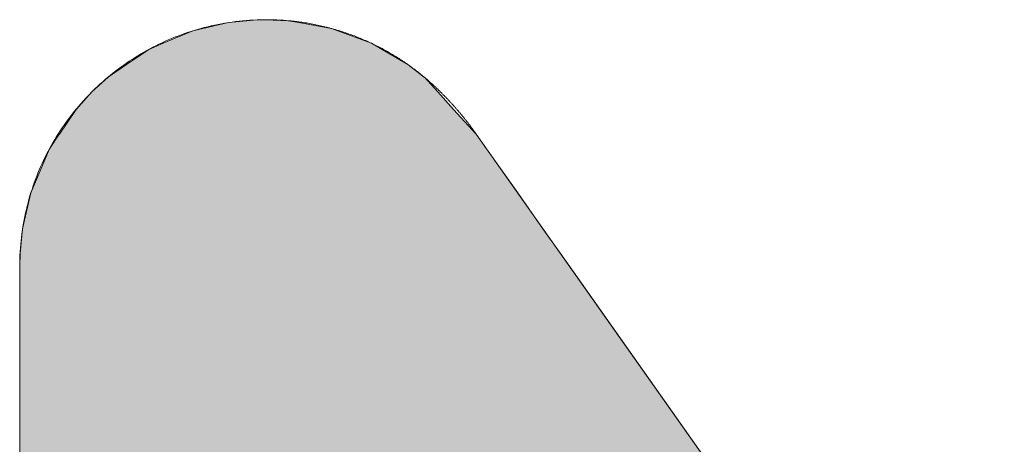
# Model space of a CAD drawing. Header units: inches. Extents: x -123 to 4816, y -2998 to 548.
# Tile 23 of 148: x 763.515 to 765.426, y -2423.62 to -2422.797. Entities that reach past the tile are written whole.
import ezdxf

# ---------------------------------------------------------------- set-up
doc = ezdxf.new("R2010")
doc.units = ezdxf.units.IN
doc.header["$MEASUREMENT"] = 0
doc.layers.get('0').update_dxf_attribs({"lineweight": 0})

# ---------------------------------------------------------------- blocks, each defined once
blk = doc.blocks.new('*U54')
at = {"linetype": 'Continuous'}
for p, q in [((67.8615, 92.8974), (67.8103, 92.8856)), ((67.8976, 92.9011), (67.8615, 92.8974)), ((67.911, 92.9025), (67.8976, 92.9011)), ((67.9363, 92.9031), (67.911, 92.9025)), ((67.9505, 92.9025), (67.9363, 92.9031)), ((67.9505, 92.9025), (67.9808, 92.9011)), ((67.9808, 92.9011), (68.001, 92.8974)), ((68.001, 92.8974), (68.0663, 92.8856)), ((67.7903, 92.881), (67.7313, 92.8561)), ((67.8103, 92.8856), (67.7903, 92.881)), ((68.0663, 92.8856), (68.0788, 92.881)), ((68.0788, 92.881), (68.146, 92.8561)), ((67.7313, 92.8561), (67.7023, 92.8439)), ((68.146, 92.8561), (68.167, 92.8439)), ((67.7023, 92.8439), (67.6578, 92.8138)), ((68.167, 92.8439), (68.2185, 92.8138)), ((67.6578, 92.8138), (67.624, 92.791)), ((68.2185, 92.8138), (68.2481, 92.791)), ((67.6212, 92.7884), (67.5892, 92.7593)), ((67.624, 92.791), (67.6212, 92.7884)), ((68.2481, 92.791), (68.2515, 92.7884)), ((68.2515, 92.7884), (68.278, 92.7593)), ((67.5892, 92.7593), (67.5575, 92.7245)), ((68.278, 92.7593), (68.3097, 92.7245)), ((67.5575, 92.7245), (67.5243, 92.6754)), ((68.3097, 92.7245), (68.3545, 92.6754)), ((67.5242, 92.6751), (67.5046, 92.6462)), ((67.5243, 92.6754), (67.5242, 92.6751)), ((68.3545, 92.6754), (68.3547, 92.6751)), ((68.3547, 92.6751), (68.3752, 92.6462)), ((67.5046, 92.6462), (67.4675, 92.5582)), ((68.3752, 92.6462), (68.4373, 92.5582)), ((67.4675, 92.5582), (67.4511, 92.487)), ((68.4373, 92.5582), (68.4876, 92.487)), ((67.4511, 92.487), (67.446, 92.4375)), ((68.4876, 92.487), (68.5226, 92.4375)), ((67.446, 92.4375), (67.4454, 92.4123)), ((68.5226, 92.4375), (68.5404, 92.4123)), ((67.4454, 92.4122), (67.4453, 92.4122)), ((67.4453, 92.4122), (67.4453, 92.0358)), ((67.4454, 92.4123), (67.4454, 92.4122)), ((67.4454, 92.4122), (67.4454, 92.4122)), ((68.5404, 92.4123), (68.5405, 92.4122)), ((68.5405, 92.4122), (68.5405, 92.4122)), ((68.5405, 92.4122), (68.5405, 92.4122)), ((68.5405, 92.4122), (68.8064, 92.0358)), ((67.4453, 92.0358), (67.4453, 92.0259)), ((68.8064, 92.0358), (68.8134, 92.0259)), ((67.4453, 92.0259), (67.4453, 92.0212)), ((67.4453, 92.0212), (67.4453, 91.9979)), ((68.0694, 92.0259), (68.0694, 92.0212)), ((68.0694, 92.0212), (68.0694, 91.9979)), ((68.0763, 92.0259), (68.0796, 92.0212)), ((68.0796, 92.0212), (68.0958, 91.9979)), ((68.8134, 92.0259), (68.8167, 92.0212)), ((68.8167, 92.0212), (68.8332, 91.9979)), ((67.4453, 91.9979), (67.4453, 91.9798)), ((68.0694, 91.9979), (68.0694, 91.9798)), ((68.0958, 91.9979), (68.1084, 91.9798)), ((68.8332, 91.9979), (68.846, 91.9798)), ((67.4453, 91.9798), (67.4453, 91.8978)), ((68.0694, 91.9798), (68.0694, 91.8978)), ((68.1084, 91.9798), (68.1654, 91.8978)), ((68.846, 91.9798), (68.9039, 91.8978)), ((67.4453, 91.8978), (67.4453, 91.832)), ((68.0694, 91.8978), (68.0694, 91.832)), ((68.1654, 91.8978), (68.2112, 91.832)), ((68.9039, 91.8978), (68.9504, 91.832)), ((67.4453, 91.832), (67.4453, 91.7564)), ((68.0694, 91.832), (68.0694, 91.7564)), ((68.2112, 91.832), (68.2637, 91.7564)), ((68.9504, 91.832), (69.0038, 91.7564)), ((67.4453, 91.7564), (67.4453, 91.6231)), ((68.0694, 91.7564), (68.0694, 91.6231)), ((68.2637, 91.7564), (68.3564, 91.6231)), ((69.0038, 91.7564), (69.098, 91.6231)), ((67.4453, 91.6231), (67.4453, 91.5943)), ((68.0694, 91.6231), (68.0694, 91.5943)), ((68.3564, 91.6231), (68.3765, 91.5943)), ((69.098, 91.6231), (69.1183, 91.5943)), ((67.4453, 91.5943), (67.4453, 91.4321)), ((68.0694, 91.5943), (68.0694, 91.4321)), ((68.3765, 91.5943), (68.4892, 91.4321)), ((69.1183, 91.5943), (69.2329, 91.4321)), ((67.4453, 91.4321), (67.4453, 91.3836)), ((68.0694, 91.4321), (68.0694, 91.3836)), ((68.4892, 91.4321), (68.523, 91.3836)), ((69.2329, 91.4321), (69.2672, 91.3836)), ((67.4453, 91.3836), (67.4454, 91.2907)), ((68.0694, 91.3836), (68.0694, 91.2907)), ((68.523, 91.3836), (68.5876, 91.2907)), ((69.2672, 91.3836), (69.3328, 91.2907)), ((67.4454, 91.2907), (67.4454, 91.2796)), ((68.0694, 91.2907), (68.0694, 91.2796)), ((68.5876, 91.2907), (68.5953, 91.2796)), ((69.3328, 91.2907), (69.3406, 91.2796)), ((67.4454, 91.2796), (67.4454, 91.2568)), ((68.0694, 91.2796), (68.0694, 91.2568)), ((68.5953, 91.2796), (68.6111, 91.2568)), ((69.3406, 91.2796), (69.3554, 91.2568)), ((67.4454, 91.2568), (67.4454, 91.2078)), ((68.0694, 91.2568), (68.0694, 91.2078)), ((68.6111, 91.2568), (68.6452, 91.2078)), ((69.3554, 91.2568), (69.3798, 91.2078)), ((67.4454, 91.2078), (67.4454, 91.1906)), ((68.0694, 91.2078), (68.0694, 91.1906)), ((68.6452, 91.2078), (68.6571, 91.1906)), ((69.3798, 91.2078), (69.3853, 91.1906)), ((67.4454, 91.1906), (67.4454, 91.1626)), ((68.0694, 91.1906), (68.0694, 91.1626)), ((68.6571, 91.1906), (68.6766, 91.1626)), ((69.3853, 91.1906), (69.3943, 91.1626)), ((67.4454, 91.1626), (67.4454, 91.155)), ((67.4454, 91.155), (67.4454, 91.1527)), ((67.4454, 91.1527), (67.4454, 91.145)), ((68.0694, 91.1626), (68.0694, 91.155)), ((68.0694, 91.155), (68.0694, 91.1527)), ((68.0694, 91.1527), (68.0694, 91.145)), ((68.2845, 91.1527), (68.266, 91.145)), ((68.2845, 91.1527), (68.3017, 91.1527)), ((68.3017, 91.1527), (68.3469, 91.1527)), ((68.3469, 91.1527), (68.484, 91.1527)), ((68.484, 91.1527), (68.6212, 91.1527)), ((68.6212, 91.1527), (68.6664, 91.1527)), ((68.6664, 91.1527), (68.6835, 91.1527)), ((68.6766, 91.1626), (68.6819, 91.155)), ((68.6819, 91.155), (68.6835, 91.1527)), ((69.3943, 91.1626), (69.3968, 91.155)), ((69.3968, 91.155), (69.3971, 91.1527)), ((69.3971, 91.1527), (69.3983, 91.145)), ((67.4454, 91.145), (67.4454, 91.1441)), ((67.4454, 91.1441), (67.4454, 91.1266)), ((68.0694, 91.145), (68.0694, 91.1441)), ((68.0694, 91.1441), (68.0694, 91.1266)), ((68.2656, 91.1441), (68.2584, 91.1266)), ((68.266, 91.145), (68.2656, 91.1441)), ((69.3983, 91.145), (69.3985, 91.1441)), ((69.3985, 91.1441), (69.4012, 91.1266)), ((67.4454, 91.1266), (67.4454, 91.1096)), ((67.4454, 91.1096), (67.4454, 91.0991)), ((68.0694, 91.1266), (68.0694, 91.1096)), ((68.0694, 91.1096), (68.0694, 91.0991)), ((68.2584, 91.1266), (68.2584, 91.1096)), ((68.2584, 91.1096), (68.2584, 91.0991)), ((69.4012, 91.1266), (69.4039, 91.1096)), ((69.4039, 91.1096), (69.4056, 91.0991)), ((67.4454, 91.0991), (67.4454, 91.0701)), ((68.0694, 91.0991), (68.0694, 91.0701)), ((68.2584, 91.0991), (68.2584, 91.0701)), ((69.4056, 91.0991), (69.4067, 91.0701)), ((67.4454, 91.0701), (67.4454, 91.0648)), ((68.0694, 91.0701), (68.0694, 91.0648)), ((68.2584, 91.0701), (68.2584, 91.0648)), ((69.4067, 91.0701), (69.4066, 91.0648)), ((67.4454, 91.0648), (67.4454, 91.0514)), ((67.4454, 91.0514), (67.4454, 91.0146)), ((68.0694, 91.0648), (68.0694, 91.0514)), ((68.0694, 91.0514), (68.0694, 91.0146)), ((68.2584, 91.0648), (68.2584, 91.0514)), ((68.2584, 91.0514), (68.2584, 91.0146)), ((69.4062, 91.0514), (69.4025, 91.0146)), ((69.4066, 91.0648), (69.4062, 91.0514)), ((67.4454, 91.0146), (67.4454, 90.9616)), ((68.0694, 91.0146), (68.0694, 90.9616)), ((68.2584, 91.0146), (68.2584, 90.9616)), ((69.4025, 91.0146), (69.3903, 90.9616)), ((67.4454, 90.9616), (67.4454, 90.9352)), ((68.0694, 90.9616), (68.0694, 90.9352)), ((68.2584, 90.9616), (68.2584, 90.9352)), ((69.3903, 90.9616), (69.3791, 90.9352)), ((67.4454, 90.9352), (67.4454, 90.929)), ((68.0694, 90.9352), (68.0694, 90.929)), ((68.2584, 90.9352), (68.2584, 90.929)), ((69.3791, 90.9352), (69.3765, 90.929)), ((67.4454, 90.929), (67.4454, 90.8962)), ((68.0694, 90.929), (68.0694, 90.8962)), ((68.2584, 90.929), (68.2584, 90.8962)), ((69.3765, 90.929), (69.3627, 90.8962)), ((67.4454, 90.8962), (67.4454, 90.838)), ((68.0694, 90.8962), (68.0694, 90.838)), ((68.2584, 90.8962), (68.2584, 90.838)), ((69.3627, 90.8962), (69.3234, 90.838)), ((67.4454, 90.838), (67.4454, 90.8121)), ((68.0694, 90.838), (68.0694, 90.8121)), ((68.2584, 90.838), (68.2584, 90.8121)), ((69.3234, 90.838), (69.2999, 90.8121)), ((67.4454, 90.8121), (67.4454, 90.7931)), ((68.0694, 90.8121), (68.0694, 90.7931)), ((68.2584, 90.8121), (68.2584, 90.7931)), ((69.2999, 90.8121), (69.279, 90.7931)), ((67.4454, 90.7931), (67.4454, 90.7886)), ((67.4454, 90.7886), (67.4454, 90.7874)), ((67.4454, 90.7874), (67.4454, 90.7493)), ((68.0694, 90.7931), (68.0694, 90.7886)), ((68.0694, 90.7886), (68.0694, 90.7874)), ((68.0694, 90.7874), (68.0694, 90.7493)), ((68.2584, 90.7931), (68.2584, 90.7886)), ((68.2584, 90.7886), (68.2584, 90.7874)), ((68.2584, 90.7874), (68.2584, 90.7493)), ((69.2723, 90.7874), (69.2158, 90.7493)), ((69.274, 90.7886), (69.2723, 90.7874)), ((69.279, 90.7931), (69.274, 90.7886)), ((67.4454, 90.7493), (67.4454, 90.7483)), ((67.4454, 90.7483), (67.4454, 90.746)), ((67.4454, 90.746), (67.4454, 90.7313)), ((68.0694, 90.7493), (68.0694, 90.7483)), ((68.0694, 90.7483), (68.0694, 90.746)), ((68.0694, 90.746), (68.0694, 90.7313)), ((68.2584, 90.7493), (68.2584, 90.7483)), ((68.2584, 90.7483), (68.2584, 90.746)), ((68.2584, 90.746), (68.2584, 90.7313)), ((69.2081, 90.746), (69.1734, 90.7313)), ((69.2136, 90.7483), (69.2081, 90.746)), ((69.2158, 90.7493), (69.2136, 90.7483)), ((67.4454, 90.7313), (67.4494, 90.7216)), ((67.4494, 90.7216), (67.4531, 90.7128)), ((68.0654, 90.7216), (68.0618, 90.7128)), ((68.0694, 90.7313), (68.0654, 90.7216)), ((68.2584, 90.7313), (68.2624, 90.7216)), ((68.2624, 90.7216), (68.266, 90.7128)), ((69.1504, 90.7216), (69.1121, 90.7128)), ((69.1734, 90.7313), (69.1504, 90.7216)), ((67.4531, 90.7128), (67.4612, 90.7094)), ((67.4612, 90.7094), (67.4702, 90.7057)), ((67.4702, 90.7057), (67.4714, 90.7052)), ((67.4714, 90.7052), (67.496, 90.7052)), ((67.496, 90.7052), (67.5608, 90.7052)), ((67.5608, 90.7052), (67.7574, 90.7052)), ((67.7574, 90.7052), (67.954, 90.7052)), ((67.954, 90.7052), (68.0188, 90.7052)), ((68.0188, 90.7052), (68.0434, 90.7052)), ((68.0446, 90.7057), (68.0434, 90.7052)), ((68.0536, 90.7094), (68.0446, 90.7057)), ((68.0618, 90.7128), (68.0536, 90.7094)), ((68.266, 90.7128), (68.2743, 90.7094)), ((68.2743, 90.7094), (68.2834, 90.7057)), ((68.2834, 90.7057), (68.2845, 90.7052)), ((68.2845, 90.7052), (68.3171, 90.7052)), ((68.3171, 90.7052), (68.4029, 90.7052)), ((68.4029, 90.7052), (68.6632, 90.7052)), ((68.6632, 90.7052), (68.9235, 90.7052)), ((68.9235, 90.7052), (69.0093, 90.7052)), ((69.0093, 90.7052), (69.0419, 90.7052)), ((69.0607, 90.7057), (69.0419, 90.7052)), ((69.0975, 90.7094), (69.0607, 90.7057)), ((69.1121, 90.7128), (69.0975, 90.7094))]:
    blk.add_line(p, q, dxfattribs=at)
for points in [[(67.8615, 92.8974), (67.8103, 92.8856), (68.0663, 92.8856)], [(67.8976, 92.9011), (67.8615, 92.8974), (68.001, 92.8974)], [(67.911, 92.9025), (67.8976, 92.9011), (67.9808, 92.9011)], [(67.9363, 92.9031), (67.911, 92.9025), (67.9505, 92.9025)], [(67.7903, 92.881), (67.7313, 92.8561), (68.146, 92.8561)], [(67.8103, 92.8856), (67.7903, 92.881), (68.0788, 92.881)], [(67.7313, 92.8561), (67.7023, 92.8439), (68.167, 92.8439)], [(67.7023, 92.8439), (67.6578, 92.8138), (68.2185, 92.8138)], [(67.6578, 92.8138), (67.624, 92.791), (68.2481, 92.791)], [(67.6212, 92.7884), (67.5892, 92.7593), (68.278, 92.7593)], [(67.624, 92.791), (67.6212, 92.7884), (68.2515, 92.7884)], [(67.5892, 92.7593), (67.5575, 92.7245), (68.3097, 92.7245)], [(67.5575, 92.7245), (67.5243, 92.6754), (68.3545, 92.6754)], [(67.5242, 92.6751), (67.5046, 92.6462), (68.3752, 92.6462)], [(67.5243, 92.6754), (67.5242, 92.6751), (68.3547, 92.6751)], [(67.5046, 92.6462), (67.4675, 92.5582), (68.4373, 92.5582)], [(67.4675, 92.5582), (67.4511, 92.487), (68.4876, 92.487)], [(67.4511, 92.487), (67.446, 92.4375), (68.5226, 92.4375)], [(67.446, 92.4375), (67.4454, 92.4123), (68.5404, 92.4123)], [(67.4454, 92.4122), (67.4453, 92.4122), (68.5405, 92.4122)], [(67.4453, 92.4122), (67.4453, 92.0358), (68.8064, 92.0358)], [(67.4454, 92.4123), (67.4454, 92.4122), (68.5405, 92.4122)], [(67.4454, 92.4122), (67.4454, 92.4122), (68.5405, 92.4122)], [(67.4453, 92.0358), (67.4453, 92.0259), (68.0694, 92.0259)], [(68.0694, 92.0358), (68.0763, 92.0259), (68.8134, 92.0259)], [(67.4453, 92.0259), (67.4453, 92.0212), (68.0694, 92.0212)], [(67.4453, 92.0212), (67.4453, 91.9979), (68.0694, 91.9979)], [(68.0763, 92.0259), (68.0796, 92.0212), (68.8167, 92.0212)], [(68.0796, 92.0212), (68.0958, 91.9979), (68.8332, 91.9979)], [(67.4453, 91.9979), (67.4453, 91.9798), (68.0694, 91.9798)], [(68.0958, 91.9979), (68.1084, 91.9798), (68.846, 91.9798)], [(67.4453, 91.9798), (67.4453, 91.8978), (68.0694, 91.8978)], [(68.1084, 91.9798), (68.1654, 91.8978), (68.9039, 91.8978)], [(67.4453, 91.8978), (67.4453, 91.832), (68.0694, 91.832)], [(68.1654, 91.8978), (68.2112, 91.832), (68.9504, 91.832)], [(67.4453, 91.832), (67.4453, 91.7564), (68.0694, 91.7564)], [(68.2112, 91.832), (68.2637, 91.7564), (69.0038, 91.7564)], [(67.4453, 91.7564), (67.4453, 91.6231), (68.0694, 91.6231)], [(68.2637, 91.7564), (68.3564, 91.6231), (69.098, 91.6231)], [(67.4453, 91.6231), (67.4453, 91.5943), (68.0694, 91.5943)], [(68.3564, 91.6231), (68.3765, 91.5943), (69.1183, 91.5943)], [(67.4453, 91.5943), (67.4453, 91.4321), (68.0694, 91.4321)], [(68.3765, 91.5943), (68.4892, 91.4321), (69.2329, 91.4321)], [(67.4453, 91.4321), (67.4453, 91.3836), (68.0694, 91.3836)], [(68.4892, 91.4321), (68.523, 91.3836), (69.2672, 91.3836)], [(67.4453, 91.3836), (67.4454, 91.2907), (68.0694, 91.2907)], [(68.523, 91.3836), (68.5876, 91.2907), (69.3328, 91.2907)], [(67.4454, 91.2907), (67.4454, 91.2796), (68.0694, 91.2796)], [(68.5876, 91.2907), (68.5953, 91.2796), (69.3406, 91.2796)], [(67.4454, 91.2796), (67.4454, 91.2568), (68.0694, 91.2568)], [(68.5953, 91.2796), (68.6111, 91.2568), (69.3554, 91.2568)], [(67.4454, 91.2568), (67.4454, 91.2078), (68.0694, 91.2078)], [(68.6111, 91.2568), (68.6452, 91.2078), (69.3798, 91.2078)], [(67.4454, 91.2078), (67.4454, 91.1906), (68.0694, 91.1906)], [(68.6452, 91.2078), (68.6571, 91.1906), (69.3853, 91.1906)], [(67.4454, 91.1906), (67.4454, 91.1626), (68.0694, 91.1626)], [(68.6571, 91.1906), (68.6766, 91.1626), (69.3943, 91.1626)], [(67.4454, 91.1626), (67.4454, 91.155), (68.0694, 91.155)], [(67.4454, 91.155), (67.4454, 91.1527), (68.0694, 91.1527)], [(67.4454, 91.1527), (67.4454, 91.145), (68.0694, 91.145)], [(68.2845, 91.1527), (68.266, 91.145), (69.3983, 91.145)], [(68.2845, 91.1527), (68.2845, 91.1527), (68.3017, 91.1527)], [(68.3017, 91.1527), (68.3017, 91.1527), (68.3469, 91.1527)], [(68.3469, 91.1527), (68.3469, 91.1527), (68.484, 91.1527)], [(68.484, 91.1527), (68.484, 91.1527), (68.6212, 91.1527)], [(68.6212, 91.1527), (68.6212, 91.1527), (68.6664, 91.1527)], [(68.6664, 91.1527), (68.6664, 91.1527), (68.6835, 91.1527)], [(68.6766, 91.1626), (68.6819, 91.155), (69.3968, 91.155)], [(68.6819, 91.155), (68.6835, 91.1527), (69.3971, 91.1527)], [(67.4454, 91.145), (67.4454, 91.1441), (68.0694, 91.1441)], [(67.4454, 91.1441), (67.4454, 91.1266), (68.0694, 91.1266)], [(68.2656, 91.1441), (68.2584, 91.1266), (69.4012, 91.1266)], [(68.266, 91.145), (68.2656, 91.1441), (69.3985, 91.1441)], [(67.4454, 91.1266), (67.4454, 91.1096), (68.0694, 91.1096)], [(67.4454, 91.1096), (67.4454, 91.0991), (68.0694, 91.0991)], [(68.2584, 91.1266), (68.2584, 91.1096), (69.4039, 91.1096)], [(68.2584, 91.1096), (68.2584, 91.0991), (69.4056, 91.0991)], [(67.4454, 91.0991), (67.4454, 91.0701), (68.0694, 91.0701)], [(68.2584, 91.0991), (68.2584, 91.0701), (69.4067, 91.0701)], [(67.4454, 91.0701), (67.4454, 91.0648), (68.0694, 91.0648)], [(68.2584, 91.0701), (68.2584, 91.0648), (69.4066, 91.0648)], [(67.4454, 91.0648), (67.4454, 91.0514), (68.0694, 91.0514)], [(67.4454, 91.0514), (67.4454, 91.0146), (68.0694, 91.0146)], [(68.2584, 91.0648), (68.2584, 91.0514), (69.4062, 91.0514)], [(68.2584, 91.0514), (68.2584, 91.0146), (69.4025, 91.0146)], [(67.4454, 91.0146), (67.4454, 90.9616), (68.0694, 90.9616)], [(68.2584, 91.0146), (68.2584, 90.9616), (69.3903, 90.9616)], [(67.4454, 90.9616), (67.4454, 90.9352), (68.0694, 90.9352)], [(68.2584, 90.9616), (68.2584, 90.9352), (69.3791, 90.9352)], [(67.4454, 90.9352), (67.4454, 90.929), (68.0694, 90.929)], [(68.2584, 90.9352), (68.2584, 90.929), (69.3765, 90.929)], [(67.4454, 90.929), (67.4454, 90.8962), (68.0694, 90.8962)], [(68.2584, 90.929), (68.2584, 90.8962), (69.3627, 90.8962)], [(67.4454, 90.8962), (67.4454, 90.838), (68.0694, 90.838)], [(68.2584, 90.8962), (68.2584, 90.838), (69.3234, 90.838)], [(67.4454, 90.838), (67.4454, 90.8121), (68.0694, 90.8121)], [(68.2584, 90.838), (68.2584, 90.8121), (69.2999, 90.8121)], [(67.4454, 90.8121), (67.4454, 90.7931), (68.0694, 90.7931)], [(68.2584, 90.8121), (68.2584, 90.7931), (69.279, 90.7931)], [(67.4454, 90.7931), (67.4454, 90.7886), (68.0694, 90.7886)], [(67.4454, 90.7886), (67.4454, 90.7874), (68.0694, 90.7874)], [(67.4454, 90.7874), (67.4454, 90.7493), (68.0694, 90.7493)], [(68.2584, 90.7931), (68.2584, 90.7886), (69.274, 90.7886)], [(68.2584, 90.7886), (68.2584, 90.7874), (69.2723, 90.7874)], [(68.2584, 90.7874), (68.2584, 90.7493), (69.2158, 90.7493)], [(67.4454, 90.7493), (67.4454, 90.7483), (68.0694, 90.7483)], [(67.4454, 90.7483), (67.4454, 90.746), (68.0694, 90.746)], [(67.4454, 90.746), (67.4454, 90.7313), (68.0694, 90.7313)], [(68.2584, 90.7493), (68.2584, 90.7483), (69.2136, 90.7483)], [(68.2584, 90.7483), (68.2584, 90.746), (69.2081, 90.746)], [(68.2584, 90.746), (68.2584, 90.7313), (69.1734, 90.7313)], [(67.4454, 90.7313), (67.4494, 90.7216), (68.0654, 90.7216)], [(67.4494, 90.7216), (67.4531, 90.7128), (68.0618, 90.7128)], [(68.2584, 90.7313), (68.2624, 90.7216), (69.1504, 90.7216)], [(68.2624, 90.7216), (68.266, 90.7128), (69.1121, 90.7128)], [(67.4531, 90.7128), (67.4612, 90.7094), (68.0536, 90.7094)], [(67.4612, 90.7094), (67.4702, 90.7057), (68.0446, 90.7057)], [(67.4702, 90.7057), (67.4714, 90.7052), (68.0434, 90.7052)], [(67.4714, 90.7052), (67.4714, 90.7052), (67.496, 90.7052)], [(67.496, 90.7052), (67.496, 90.7052), (67.5608, 90.7052)], [(67.5608, 90.7052), (67.5608, 90.7052), (67.7574, 90.7052)], [(67.7574, 90.7052), (67.7574, 90.7052), (67.954, 90.7052)], [(67.954, 90.7052), (67.954, 90.7052), (68.0188, 90.7052)], [(68.0188, 90.7052), (68.0188, 90.7052), (68.0434, 90.7052)], [(68.266, 90.7128), (68.2743, 90.7094), (69.0975, 90.7094)], [(68.2743, 90.7094), (68.2834, 90.7057), (69.0607, 90.7057)], [(68.2834, 90.7057), (68.2845, 90.7052), (69.0419, 90.7052)], [(68.2845, 90.7052), (68.2845, 90.7052), (68.3171, 90.7052)], [(68.3171, 90.7052), (68.3171, 90.7052), (68.4029, 90.7052)], [(68.4029, 90.7052), (68.4029, 90.7052), (68.6632, 90.7052)], [(68.6632, 90.7052), (68.6632, 90.7052), (68.9235, 90.7052)], [(68.9235, 90.7052), (68.9235, 90.7052), (69.0093, 90.7052)], [(69.0093, 90.7052), (69.0093, 90.7052), (69.0419, 90.7052)]]:
    blk.add_solid(points, dxfattribs=at)
at = {"linetype": 'Continuous', "extrusion": (0, 0, -1)}
for points in [[(-67.8615, 92.8974), (-68.001, 92.8974), (-68.0663, 92.8856)], [(-67.8976, 92.9011), (-67.9808, 92.9011), (-68.001, 92.8974)], [(-67.911, 92.9025), (-67.9505, 92.9025), (-67.9808, 92.9011)], [(-67.7903, 92.881), (-68.0788, 92.881), (-68.146, 92.8561)], [(-67.8103, 92.8856), (-68.0663, 92.8856), (-68.0788, 92.881)], [(-67.7313, 92.8561), (-68.146, 92.8561), (-68.167, 92.8439)], [(-67.7023, 92.8439), (-68.167, 92.8439), (-68.2185, 92.8138)], [(-67.6578, 92.8138), (-68.2185, 92.8138), (-68.2481, 92.791)], [(-67.6212, 92.7884), (-68.2515, 92.7884), (-68.278, 92.7593)], [(-67.624, 92.791), (-68.2481, 92.791), (-68.2515, 92.7884)], [(-67.5892, 92.7593), (-68.278, 92.7593), (-68.3097, 92.7245)], [(-67.5575, 92.7245), (-68.3097, 92.7245), (-68.3545, 92.6754)], [(-67.5242, 92.6751), (-68.3547, 92.6751), (-68.3752, 92.6462)], [(-67.5243, 92.6754), (-68.3545, 92.6754), (-68.3547, 92.6751)], [(-67.5046, 92.6462), (-68.3752, 92.6462), (-68.4373, 92.5582)], [(-67.4675, 92.5582), (-68.4373, 92.5582), (-68.4876, 92.487)], [(-67.4511, 92.487), (-68.4876, 92.487), (-68.5226, 92.4375)], [(-67.446, 92.4375), (-68.5226, 92.4375), (-68.5404, 92.4123)], [(-67.4453, 92.4122), (-68.5405, 92.4122), (-68.8064, 92.0358)], [(-67.4454, 92.4123), (-68.5404, 92.4123), (-68.5405, 92.4122)], [(-67.4454, 92.4122), (-68.5405, 92.4122), (-68.5405, 92.4122)], [(-67.4454, 92.4122), (-68.5405, 92.4122), (-68.5405, 92.4122)], [(-67.4453, 92.0358), (-68.0694, 92.0358), (-68.0694, 92.0259)], [(-68.0694, 92.0358), (-68.8064, 92.0358), (-68.8134, 92.0259)], [(-67.4453, 92.0259), (-68.0694, 92.0259), (-68.0694, 92.0212)], [(-67.4453, 92.0212), (-68.0694, 92.0212), (-68.0694, 91.9979)], [(-68.0763, 92.0259), (-68.8134, 92.0259), (-68.8167, 92.0212)], [(-68.0796, 92.0212), (-68.8167, 92.0212), (-68.8332, 91.9979)], [(-67.4453, 91.9979), (-68.0694, 91.9979), (-68.0694, 91.9798)], [(-68.0958, 91.9979), (-68.8332, 91.9979), (-68.846, 91.9798)], [(-67.4453, 91.9798), (-68.0694, 91.9798), (-68.0694, 91.8978)], [(-68.1084, 91.9798), (-68.846, 91.9798), (-68.9039, 91.8978)], [(-67.4453, 91.8978), (-68.0694, 91.8978), (-68.0694, 91.832)], [(-68.1654, 91.8978), (-68.9039, 91.8978), (-68.9504, 91.832)], [(-67.4453, 91.832), (-68.0694, 91.832), (-68.0694, 91.7564)], [(-68.2112, 91.832), (-68.9504, 91.832), (-69.0038, 91.7564)], [(-67.4453, 91.7564), (-68.0694, 91.7564), (-68.0694, 91.6231)], [(-68.2637, 91.7564), (-69.0038, 91.7564), (-69.098, 91.6231)], [(-67.4453, 91.6231), (-68.0694, 91.6231), (-68.0694, 91.5943)], [(-68.3564, 91.6231), (-69.098, 91.6231), (-69.1183, 91.5943)], [(-67.4453, 91.5943), (-68.0694, 91.5943), (-68.0694, 91.4321)], [(-68.3765, 91.5943), (-69.1183, 91.5943), (-69.2329, 91.4321)], [(-67.4453, 91.4321), (-68.0694, 91.4321), (-68.0694, 91.3836)], [(-68.4892, 91.4321), (-69.2329, 91.4321), (-69.2672, 91.3836)], [(-67.4453, 91.3836), (-68.0694, 91.3836), (-68.0694, 91.2907)], [(-68.523, 91.3836), (-69.2672, 91.3836), (-69.3328, 91.2907)], [(-67.4454, 91.2907), (-68.0694, 91.2907), (-68.0694, 91.2796)], [(-68.5876, 91.2907), (-69.3328, 91.2907), (-69.3406, 91.2796)], [(-67.4454, 91.2796), (-68.0694, 91.2796), (-68.0694, 91.2568)], [(-68.5953, 91.2796), (-69.3406, 91.2796), (-69.3554, 91.2568)], [(-67.4454, 91.2568), (-68.0694, 91.2568), (-68.0694, 91.2078)], [(-68.6111, 91.2568), (-69.3554, 91.2568), (-69.3798, 91.2078)], [(-67.4454, 91.2078), (-68.0694, 91.2078), (-68.0694, 91.1906)], [(-68.6452, 91.2078), (-69.3798, 91.2078), (-69.3853, 91.1906)], [(-67.4454, 91.1906), (-68.0694, 91.1906), (-68.0694, 91.1626)], [(-68.6571, 91.1906), (-69.3853, 91.1906), (-69.3943, 91.1626)], [(-67.4454, 91.1626), (-68.0694, 91.1626), (-68.0694, 91.155)], [(-67.4454, 91.155), (-68.0694, 91.155), (-68.0694, 91.1527)], [(-67.4454, 91.1527), (-68.0694, 91.1527), (-68.0694, 91.145)], [(-68.2845, 91.1527), (-69.3971, 91.1527), (-69.3983, 91.145)], [(-68.6766, 91.1626), (-69.3943, 91.1626), (-69.3968, 91.155)], [(-68.6819, 91.155), (-69.3968, 91.155), (-69.3971, 91.1527)], [(-67.4454, 91.145), (-68.0694, 91.145), (-68.0694, 91.1441)], [(-67.4454, 91.1441), (-68.0694, 91.1441), (-68.0694, 91.1266)], [(-68.2656, 91.1441), (-69.3985, 91.1441), (-69.4012, 91.1266)], [(-68.266, 91.145), (-69.3983, 91.145), (-69.3985, 91.1441)], [(-67.4454, 91.1266), (-68.0694, 91.1266), (-68.0694, 91.1096)], [(-67.4454, 91.1096), (-68.0694, 91.1096), (-68.0694, 91.0991)], [(-68.2584, 91.1266), (-69.4012, 91.1266), (-69.4039, 91.1096)], [(-68.2584, 91.1096), (-69.4039, 91.1096), (-69.4056, 91.0991)], [(-67.4454, 91.0991), (-68.0694, 91.0991), (-68.0694, 91.0701)], [(-68.2584, 91.0991), (-69.4056, 91.0991), (-69.4067, 91.0701)], [(-67.4454, 91.0701), (-68.0694, 91.0701), (-68.0694, 91.0648)], [(-68.2584, 91.0701), (-69.4067, 91.0701), (-69.4066, 91.0648)], [(-67.4454, 91.0648), (-68.0694, 91.0648), (-68.0694, 91.0514)], [(-67.4454, 91.0514), (-68.0694, 91.0514), (-68.0694, 91.0146)], [(-68.2584, 91.0648), (-69.4066, 91.0648), (-69.4062, 91.0514)], [(-68.2584, 91.0514), (-69.4062, 91.0514), (-69.4025, 91.0146)], [(-67.4454, 91.0146), (-68.0694, 91.0146), (-68.0694, 90.9616)], [(-68.2584, 91.0146), (-69.4025, 91.0146), (-69.3903, 90.9616)], [(-67.4454, 90.9616), (-68.0694, 90.9616), (-68.0694, 90.9352)], [(-68.2584, 90.9616), (-69.3903, 90.9616), (-69.3791, 90.9352)], [(-67.4454, 90.9352), (-68.0694, 90.9352), (-68.0694, 90.929)], [(-68.2584, 90.9352), (-69.3791, 90.9352), (-69.3765, 90.929)], [(-67.4454, 90.929), (-68.0694, 90.929), (-68.0694, 90.8962)], [(-68.2584, 90.929), (-69.3765, 90.929), (-69.3627, 90.8962)], [(-67.4454, 90.8962), (-68.0694, 90.8962), (-68.0694, 90.838)], [(-68.2584, 90.8962), (-69.3627, 90.8962), (-69.3234, 90.838)], [(-67.4454, 90.838), (-68.0694, 90.838), (-68.0694, 90.8121)], [(-68.2584, 90.838), (-69.3234, 90.838), (-69.2999, 90.8121)], [(-67.4454, 90.8121), (-68.0694, 90.8121), (-68.0694, 90.7931)], [(-68.2584, 90.8121), (-69.2999, 90.8121), (-69.279, 90.7931)], [(-67.4454, 90.7931), (-68.0694, 90.7931), (-68.0694, 90.7886)], [(-67.4454, 90.7886), (-68.0694, 90.7886), (-68.0694, 90.7874)], [(-67.4454, 90.7874), (-68.0694, 90.7874), (-68.0694, 90.7493)], [(-68.2584, 90.7931), (-69.279, 90.7931), (-69.274, 90.7886)], [(-68.2584, 90.7886), (-69.274, 90.7886), (-69.2723, 90.7874)], [(-68.2584, 90.7874), (-69.2723, 90.7874), (-69.2158, 90.7493)], [(-67.4454, 90.7493), (-68.0694, 90.7493), (-68.0694, 90.7483)], [(-67.4454, 90.7483), (-68.0694, 90.7483), (-68.0694, 90.746)], [(-67.4454, 90.746), (-68.0694, 90.746), (-68.0694, 90.7313)], [(-68.2584, 90.7493), (-69.2158, 90.7493), (-69.2136, 90.7483)], [(-68.2584, 90.7483), (-69.2136, 90.7483), (-69.2081, 90.746)], [(-68.2584, 90.746), (-69.2081, 90.746), (-69.1734, 90.7313)], [(-67.4454, 90.7313), (-68.0694, 90.7313), (-68.0654, 90.7216)], [(-67.4494, 90.7216), (-68.0654, 90.7216), (-68.0618, 90.7128)], [(-68.2584, 90.7313), (-69.1734, 90.7313), (-69.1504, 90.7216)], [(-68.2624, 90.7216), (-69.1504, 90.7216), (-69.1121, 90.7128)], [(-67.4531, 90.7128), (-68.0618, 90.7128), (-68.0536, 90.7094)], [(-67.4612, 90.7094), (-68.0536, 90.7094), (-68.0446, 90.7057)], [(-67.4702, 90.7057), (-68.0446, 90.7057), (-68.0434, 90.7052)], [(-68.266, 90.7128), (-69.1121, 90.7128), (-69.0975, 90.7094)], [(-68.2743, 90.7094), (-69.0975, 90.7094), (-69.0607, 90.7057)], [(-68.2834, 90.7057), (-69.0607, 90.7057), (-69.0419, 90.7052)]]:
    blk.add_solid(points, dxfattribs=at)

msp = doc.modelspace()

# ---------------------------------------------------------------- linework, layer by layer
at = {"color": 3}
msp.add_line((764.4013, -2423.0186), (765.3617, -2424.378), dxfattribs=at)
at = {"color": 3, "flags": 128}
msp.add_lwpolyline([(763.5154, -2423.2747), (763.5155, -2424.9121)], dxfattribs=at)
at = {"color": 3}
for points in [[(764.3008, -2422.9083, 0), (764.2985, -2422.9064, 0), (764.2963, -2422.9045, 0), (764.2941, -2422.9027, 0), (764.2917, -2422.9008, 0), (764.2895, -2422.8991, 0), (764.2871, -2422.8972, 0), (764.2849, -2422.8955, 0), (764.2826, -2422.8937, 0), (764.2802, -2422.892, 0), (764.2779, -2422.8902, 0), (764.2755, -2422.8885, 0), (764.2732, -2422.8867, 0), (764.2709, -2422.8851, 0), (764.2684, -2422.8833, 0), (764.2661, -2422.8817, 0), (764.2637, -2422.88, 0), (764.2612, -2422.8783, 0), (764.2588, -2422.8768, 0), (764.2564, -2422.8751, 0), (764.2539, -2422.8736, 0), (764.2515, -2422.8719, 0), (764.249, -2422.8704, 0), (764.2465, -2422.8688, 0), (764.2441, -2422.8672, 0), (764.2415, -2422.8658, 0), (764.239, -2422.8642, 0), (764.2365, -2422.8628, 0), (764.2339, -2422.8612, 0), (764.2314, -2422.8597, 0), (764.2289, -2422.8583, 0), (764.2263, -2422.8569, 0), (764.2238, -2422.8555, 0), (764.2212, -2422.8541, 0), (764.2186, -2422.8526, 0), (764.216, -2422.8513, 0), (764.2134, -2422.8499, 0), (764.2108, -2422.8485, 0), (764.2081, -2422.8473, 0), (764.2055, -2422.8459, 0), (764.2029, -2422.8446, 0), (764.2002, -2422.8434, 0), (764.1975, -2422.8421, 0), (764.1949, -2422.8408, 0), (764.1922, -2422.8396, 0), (764.1895, -2422.8384, 0), (764.1868, -2422.8371, 0), (764.1841, -2422.836, 0), (764.1813, -2422.8348, 0), (764.1786, -2422.8336, 0), (764.1759, -2422.8325, 0), (764.1732, -2422.8314, 0), (764.1704, -2422.8303, 0), (764.1676, -2422.8292, 0), (764.1649, -2422.8281, 0), (764.1622, -2422.8271, 0), (764.1593, -2422.826, 0), (764.1565, -2422.825, 0), (764.1537, -2422.824, 0), (764.151, -2422.823, 0), (764.1481, -2422.822, 0), (764.1453, -2422.8211, 0), (764.1425, -2422.8202, 0), (764.1396, -2422.8192, 0), (764.1367, -2422.8183, 0), (764.1339, -2422.8175, 0), (764.131, -2422.8166, 0), (764.1282, -2422.8157, 0), (764.1252, -2422.8149, 0), (764.1224, -2422.8141, 0), (764.1195, -2422.8133, 0), (764.1166, -2422.8125, 0), (764.1136, -2422.8117, 0), (764.1107, -2422.811, 0), (764.1078, -2422.8103, 0), (764.1049, -2422.8096, 0), (764.102, -2422.8089, 0), (764.099, -2422.8082, 0), (764.0961, -2422.8075, 0), (764.0931, -2422.8069, 0), (764.0902, -2422.8063, 0), (764.0871, -2422.8057, 0), (764.0842, -2422.8051, 0), (764.0812, -2422.8045, 0), (764.0782, -2422.804, 0), (764.0753, -2422.8034, 0), (764.0722, -2422.8029, 0), (764.0692, -2422.8025, 0), (764.0662, -2422.802, 0), (764.0632, -2422.8016, 0), (764.0602, -2422.8011, 0), (764.0571, -2422.8007, 0), (764.054, -2422.8003, 0), (764.051, -2422.7999, 0), (764.048, -2422.7995, 0), (764.045, -2422.7992, 0), (764.0419, -2422.799, 0), (764.0388, -2422.7987, 0), (764.0357, -2422.7984, 0), (764.0326, -2422.7981, 0), (764.0296, -2422.7979, 0), (764.0265, -2422.7976, 0), (764.0233, -2422.7974, 0), (764.0202, -2422.7972, 0), (764.0172, -2422.7971, 0), (764.0141, -2422.7969, 0), (764.011, -2422.7968, 0), (764.0079, -2422.7967, 0), (764.0047, -2422.7966, 0), (764.0015, -2422.7966, 0), (763.9984, -2422.7965, 0), (763.9953, -2422.7965, 0), (763.9901, -2422.7965, 0), (763.9831, -2422.7966, 0), (763.976, -2422.7968, 0), (763.969, -2422.7971, 0), (763.962, -2422.7976, 0), (763.9551, -2422.7981, 0), (763.948, -2422.7987, 0), (763.9411, -2422.7993, 0), (763.9343, -2422.8002, 0), (763.9274, -2422.8011, 0), (763.9206, -2422.8021, 0), (763.9138, -2422.8031, 0), (763.907, -2422.8043, 0), (763.9003, -2422.8057, 0), (763.8936, -2422.807, 0), (763.8869, -2422.8085, 0), (763.8802, -2422.8101, 0), (763.8737, -2422.8117, 0), (763.8671, -2422.8135, 0), (763.8606, -2422.8153, 0), (763.8541, -2422.8172, 0), (763.8477, -2422.8192, 0), (763.8413, -2422.8214, 0), (763.835, -2422.8235, 0), (763.8286, -2422.8257, 0), (763.8223, -2422.8282, 0), (763.8161, -2422.8306, 0), (763.8099, -2422.8331, 0), (763.8038, -2422.8358, 0), (763.7976, -2422.8384, 0), (763.7916, -2422.8412, 0), (763.7856, -2422.8441, 0), (763.7796, -2422.847, 0), (763.7737, -2422.85, 0), (763.7677, -2422.8531, 0), (763.762, -2422.8563, 0), (763.7561, -2422.8595, 0), (763.7505, -2422.863, 0), (763.7447, -2422.8664, 0), (763.7392, -2422.8699, 0), (763.7335, -2422.8734, 0), (763.7281, -2422.877, 0), (763.7226, -2422.8808, 0), (763.7172, -2422.8845, 0), (763.7118, -2422.8884, 0), (763.7066, -2422.8923, 0), (763.7013, -2422.8963, 0), (763.6961, -2422.9004, 0), (763.691, -2422.9045, 0), (763.6859, -2422.9087, 0), (763.6808, -2422.913, 0), (763.676, -2422.9174, 0), (763.671, -2422.9218, 0), (763.6662, -2422.9263, 0), (763.6615, -2422.9308, 0), (763.6568, -2422.9354, 0), (763.6521, -2422.9401, 0), (763.6475, -2422.9448, 0), (763.643, -2422.9496, 0), (763.6386, -2422.9544, 0), (763.6342, -2422.9594, 0), (763.6299, -2422.9644, 0), (763.6256, -2422.9694, 0), (763.6214, -2422.9745, 0), (763.6173, -2422.9797, 0), (763.6133, -2422.9849, 0), (763.6093, -2422.9902, 0), (763.6054, -2422.9954, 0), (763.6016, -2423.0009, 0), (763.5979, -2423.0063, 0), (763.5942, -2423.0118, 0), (763.5906, -2423.0174, 0), (763.587, -2423.0229, 0), (763.5836, -2423.0286, 0), (763.5802, -2423.0343, 0), (763.577, -2423.04, 0), (763.5737, -2423.0458, 0), (763.5706, -2423.0516, 0), (763.5676, -2423.0576, 0), (763.5645, -2423.0635, 0), (763.5616, -2423.0696, 0), (763.5588, -2423.0755, 0), (763.5561, -2423.0816, 0), (763.5534, -2423.0878, 0), (763.5509, -2423.0939, 0), (763.5484, -2423.1002, 0), (763.5459, -2423.1064, 0), (763.5437, -2423.1127, 0), (763.5414, -2423.119, 0), (763.5393, -2423.1255, 0), (763.5373, -2423.1318, 0), (763.5352, -2423.1383, 0), (763.5334, -2423.1449, 0), (763.5316, -2423.1514, 0), (763.5299, -2423.1579, 0), (763.5283, -2423.1645, 0), (763.5267, -2423.1712, 0), (763.5254, -2423.1779, 0), (763.524, -2423.1846, 0), (763.5227, -2423.1913, 0), (763.5217, -2423.1981, 0), (763.5206, -2423.2049, 0), (763.5196, -2423.2118, 0), (763.5188, -2423.2186, 0), (763.5181, -2423.2255, 0), (763.5174, -2423.2324, 0), (763.5168, -2423.2394, 0), (763.5163, -2423.2464, 0), (763.516, -2423.2534, 0), (763.5157, -2423.2605, 0), (763.5156, -2423.2675, 0), (763.5155, -2423.2746, 0)], [(764.4011, -2423.0183, 0), (764.4004, -2423.0174, 0), (764.3996, -2423.0163, 0), (764.399, -2423.0153, 0), (764.3983, -2423.0142, 0), (764.3975, -2423.0133, 0), (764.3968, -2423.0122, 0), (764.3961, -2423.0112, 0), (764.3954, -2423.0102, 0), (764.3947, -2423.0092, 0), (764.3939, -2423.0082, 0), (764.3932, -2423.0072, 0), (764.3924, -2423.0061, 0), (764.3918, -2423.0052, 0), (764.391, -2423.0042, 0), (764.3902, -2423.0031, 0), (764.3895, -2423.0022, 0), (764.3887, -2423.0012, 0), (764.388, -2423.0002, 0), (764.3872, -2422.9991, 0), (764.3865, -2422.9982, 0), (764.3857, -2422.9972, 0), (764.3849, -2422.9962, 0), (764.3842, -2422.9952, 0), (764.3834, -2422.9942, 0), (764.3826, -2422.9932, 0), (764.3818, -2422.9922, 0), (764.381, -2422.9912, 0), (764.3803, -2422.9903, 0), (764.3795, -2422.9893, 0), (764.3787, -2422.9883, 0), (764.3779, -2422.9873, 0), (764.3771, -2422.9864, 0), (764.3764, -2422.9854, 0), (764.3756, -2422.9844, 0), (764.3748, -2422.9835, 0), (764.374, -2422.9825, 0), (764.3731, -2422.9815, 0), (764.3724, -2422.9805, 0), (764.3716, -2422.9797, 0), (764.3708, -2422.9787, 0), (764.37, -2422.9777, 0), (764.3692, -2422.9767, 0), (764.3684, -2422.9758, 0), (764.3676, -2422.9749, 0), (764.3667, -2422.9739, 0), (764.3659, -2422.9729, 0), (764.3652, -2422.9721, 0), (764.3643, -2422.9711, 0), (764.3635, -2422.9701, 0), (764.3627, -2422.9692, 0), (764.3618, -2422.9683, 0), (764.3611, -2422.9674, 0), (764.3603, -2422.9664, 0), (764.3594, -2422.9655, 0), (764.3586, -2422.9646, 0), (764.3578, -2422.9637, 0), (764.357, -2422.9628, 0), (764.3562, -2422.9618, 0), (764.3553, -2422.9609, 0), (764.3545, -2422.9601, 0), (764.3537, -2422.9591, 0), (764.3529, -2422.9582, 0), (764.352, -2422.9573, 0), (764.3512, -2422.9565, 0), (764.3504, -2422.9556, 0), (764.3496, -2422.9547, 0), (764.3487, -2422.9538, 0), (764.3479, -2422.953, 0), (764.347, -2422.9521, 0), (764.3463, -2422.9512, 0), (764.3455, -2422.9503, 0), (764.3446, -2422.9495, 0), (764.3438, -2422.9486, 0), (764.343, -2422.9477, 0), (764.3422, -2422.9468, 0), (764.3413, -2422.946, 0), (764.3405, -2422.9452, 0), (764.3396, -2422.9443, 0), (764.3389, -2422.9435, 0), (764.338, -2422.9426, 0), (764.3372, -2422.9419, 0), (764.3363, -2422.941, 0), (764.3355, -2422.9402, 0), (764.3348, -2422.9393, 0), (764.3339, -2422.9385, 0), (764.3331, -2422.9378, 0), (764.3322, -2422.9369, 0), (764.3315, -2422.9361, 0), (764.3307, -2422.9353, 0), (764.3298, -2422.9346, 0), (764.329, -2422.9337, 0), (764.3281, -2422.9329, 0), (764.3274, -2422.9321, 0), (764.3266, -2422.9313, 0), (764.3257, -2422.9306, 0), (764.3249, -2422.9298, 0), (764.3242, -2422.929, 0), (764.3234, -2422.9283, 0), (764.3225, -2422.9275, 0), (764.3217, -2422.9268, 0), (764.3209, -2422.926, 0), (764.3202, -2422.9253, 0), (764.3193, -2422.9245, 0), (764.3185, -2422.9238, 0), (764.3177, -2422.9231, 0), (764.3169, -2422.9224, 0), (764.3162, -2422.9216, 0), (764.3154, -2422.9209, 0), (764.3145, -2422.9202, 0), (764.3137, -2422.9195, 0), (764.3129, -2422.9188, 0), (764.3122, -2422.9181, 0), (764.3114, -2422.9174, 0), (764.3106, -2422.9167, 0), (764.3098, -2422.916, 0), (764.3091, -2422.9154, 0), (764.3083, -2422.9147, 0), (764.3076, -2422.914, 0), (764.3068, -2422.9133, 0), (764.306, -2422.9127, 0), (764.3053, -2422.912, 0), (764.3045, -2422.9114, 0), (764.3037, -2422.9108, 0), (764.303, -2422.9101, 0), (764.3022, -2422.9095, 0), (764.3015, -2422.9088, 0), (764.3008, -2422.9083, 0)], [(764.4013, -2423.0186, 0), (764.4013, -2423.0186, 0), (764.4013, -2423.0186, 0), (764.4013, -2423.0185, 0), (764.4013, -2423.0185, 0), (764.4013, -2423.0185, 0), (764.4013, -2423.0185, 0), (764.4013, -2423.0185, 0), (764.4013, -2423.0185, 0), (764.4013, -2423.0185, 0), (764.4013, -2423.0185, 0), (764.4013, -2423.0185, 0), (764.4013, -2423.0185, 0), (764.4013, -2423.0185, 0), (764.4013, -2423.0185, 0), (764.4013, -2423.0185, 0), (764.4013, -2423.0185, 0), (764.4013, -2423.0185, 0), (764.4013, -2423.0185, 0), (764.4013, -2423.0185, 0), (764.4013, -2423.0185, 0), (764.4013, -2423.0185, 0), (764.4013, -2423.0185, 0), (764.4013, -2423.0185, 0), (764.4013, -2423.0185, 0), (764.4013, -2423.0185, 0), (764.4013, -2423.0185, 0), (764.4013, -2423.0185, 0), (764.4013, -2423.0185, 0), (764.4013, -2423.0185, 0), (764.4013, -2423.0185, 0), (764.4013, -2423.0185, 0), (764.4013, -2423.0185, 0), (764.4013, -2423.0185, 0), (764.4013, -2423.0185, 0), (764.4013, -2423.0185, 0), (764.4013, -2423.0185, 0), (764.4013, -2423.0185, 0), (764.4012, -2423.0185, 0), (764.4012, -2423.0185, 0), (764.4012, -2423.0185, 0), (764.4012, -2423.0185, 0), (764.4012, -2423.0185, 0), (764.4012, -2423.0185, 0), (764.4012, -2423.0185, 0), (764.4012, -2423.0185, 0), (764.4012, -2423.0185, 0), (764.4012, -2423.0185, 0), (764.4012, -2423.0185, 0), (764.4012, -2423.0184, 0), (764.4012, -2423.0184, 0), (764.4012, -2423.0184, 0), (764.4012, -2423.0184, 0), (764.4012, -2423.0184, 0), (764.4012, -2423.0184, 0), (764.4012, -2423.0184, 0), (764.4012, -2423.0184, 0), (764.4012, -2423.0184, 0), (764.4012, -2423.0184, 0), (764.4012, -2423.0184, 0), (764.4012, -2423.0184, 0), (764.4012, -2423.0184, 0), (764.4012, -2423.0184, 0), (764.4012, -2423.0184, 0), (764.4012, -2423.0184, 0), (764.4012, -2423.0184, 0), (764.4012, -2423.0184, 0), (764.4012, -2423.0184, 0), (764.4012, -2423.0184, 0), (764.4012, -2423.0184, 0), (764.4012, -2423.0184, 0), (764.4012, -2423.0184, 0), (764.4012, -2423.0184, 0), (764.4012, -2423.0184, 0), (764.4012, -2423.0184, 0), (764.4012, -2423.0184, 0), (764.4012, -2423.0184, 0), (764.4011, -2423.0184, 0), (764.4011, -2423.0184, 0), (764.4011, -2423.0184, 0), (764.4011, -2423.0184, 0), (764.4011, -2423.0184, 0), (764.4011, -2423.0184, 0), (764.4011, -2423.0184, 0), (764.4011, -2423.0184, 0), (764.4011, -2423.0184, 0), (764.4011, -2423.0184, 0), (764.4011, -2423.0184, 0), (764.4011, -2423.0184, 0), (764.4011, -2423.0184, 0), (764.4011, -2423.0184, 0), (764.4011, -2423.0184, 0), (764.4011, -2423.0184, 0), (764.4011, -2423.0184, 0), (764.4011, -2423.0184, 0), (764.4011, -2423.0184, 0), (764.4011, -2423.0184, 0), (764.4011, -2423.0184, 0), (764.4011, -2423.0184, 0), (764.4011, -2423.0184, 0), (764.4011, -2423.0184, 0), (764.4011, -2423.0184, 0), (764.4011, -2423.0184, 0), (764.4011, -2423.0184, 0), (764.4011, -2423.0184, 0), (764.4011, -2423.0184, 0), (764.4011, -2423.0184, 0), (764.4011, -2423.0184, 0), (764.4011, -2423.0183, 0), (764.4011, -2423.0183, 0), (764.4011, -2423.0183, 0), (764.4011, -2423.0183, 0), (764.4011, -2423.0183, 0), (764.4011, -2423.0183, 0), (764.4011, -2423.0183, 0), (764.4011, -2423.0183, 0), (764.4011, -2423.0183, 0), (764.4011, -2423.0183, 0), (764.4011, -2423.0183, 0), (764.4011, -2423.0183, 0), (764.4011, -2423.0183, 0), (764.4011, -2423.0183, 0), (764.4011, -2423.0183, 0), (764.4011, -2423.0183, 0), (764.4011, -2423.0183, 0), (764.4011, -2423.0183, 0), (764.4011, -2423.0183, 0), (764.4011, -2423.0183, 0)], [(763.5155, -2423.2747, 0), (763.5155, -2423.2747, 0), (763.5155, -2423.2747, 0), (763.5155, -2423.2747, 0), (763.5155, -2423.2747, 0), (763.5155, -2423.2747, 0), (763.5155, -2423.2747, 0), (763.5155, -2423.2747, 0), (763.5155, -2423.2747, 0), (763.5155, -2423.2747, 0), (763.5155, -2423.2747, 0), (763.5155, -2423.2747, 0), (763.5155, -2423.2747, 0), (763.5155, -2423.2747, 0), (763.5155, -2423.2747, 0), (763.5155, -2423.2747, 0), (763.5155, -2423.2747, 0), (763.5155, -2423.2747, 0), (763.5155, -2423.2747, 0), (763.5155, -2423.2747, 0), (763.5155, -2423.2747, 0), (763.5155, -2423.2747, 0), (763.5155, -2423.2747, 0), (763.5155, -2423.2747, 0), (763.5155, -2423.2747, 0), (763.5155, -2423.2747, 0), (763.5155, -2423.2747, 0), (763.5155, -2423.2747, 0), (763.5155, -2423.2747, 0), (763.5155, -2423.2747, 0), (763.5155, -2423.2747, 0), (763.5155, -2423.2747, 0), (763.5155, -2423.2747, 0), (763.5155, -2423.2747, 0), (763.5155, -2423.2747, 0), (763.5155, -2423.2747, 0), (763.5155, -2423.2747, 0), (763.5155, -2423.2747, 0), (763.5155, -2423.2747, 0), (763.5155, -2423.2747, 0), (763.5155, -2423.2747, 0), (763.5155, -2423.2747, 0), (763.5155, -2423.2747, 0), (763.5155, -2423.2747, 0), (763.5155, -2423.2747, 0), (763.5155, -2423.2747, 0), (763.5155, -2423.2747, 0), (763.5155, -2423.2747, 0), (763.5155, -2423.2747, 0), (763.5155, -2423.2747, 0), (763.5155, -2423.2747, 0), (763.5155, -2423.2747, 0), (763.5155, -2423.2747, 0), (763.5154, -2423.2747, 0), (763.5154, -2423.2747, 0), (763.5154, -2423.2747, 0), (763.5154, -2423.2747, 0), (763.5154, -2423.2747, 0), (763.5154, -2423.2747, 0), (763.5154, -2423.2747, 0), (763.5154, -2423.2747, 0), (763.5154, -2423.2747, 0), (763.5154, -2423.2747, 0), (763.5154, -2423.2747, 0), (763.5154, -2423.2747, 0), (763.5154, -2423.2747, 0), (763.5154, -2423.2747, 0), (763.5154, -2423.2747, 0), (763.5154, -2423.2747, 0), (763.5154, -2423.2747, 0), (763.5154, -2423.2747, 0), (763.5154, -2423.2747, 0), (763.5154, -2423.2747, 0), (763.5154, -2423.2747, 0), (763.5154, -2423.2747, 0), (763.5154, -2423.2747, 0), (763.5154, -2423.2747, 0), (763.5154, -2423.2747, 0), (763.5154, -2423.2747, 0), (763.5154, -2423.2747, 0), (763.5154, -2423.2747, 0), (763.5154, -2423.2747, 0), (763.5154, -2423.2747, 0), (763.5154, -2423.2747, 0), (763.5154, -2423.2747, 0), (763.5154, -2423.2747, 0), (763.5154, -2423.2747, 0), (763.5154, -2423.2747, 0), (763.5154, -2423.2747, 0), (763.5154, -2423.2747, 0), (763.5154, -2423.2747, 0), (763.5154, -2423.2747, 0), (763.5154, -2423.2747, 0), (763.5154, -2423.2747, 0), (763.5154, -2423.2747, 0), (763.5154, -2423.2747, 0), (763.5154, -2423.2747, 0), (763.5154, -2423.2747, 0), (763.5154, -2423.2747, 0), (763.5154, -2423.2747, 0), (763.5154, -2423.2747, 0), (763.5154, -2423.2747, 0), (763.5154, -2423.2747, 0), (763.5154, -2423.2747, 0), (763.5154, -2423.2747, 0), (763.5154, -2423.2747, 0), (763.5154, -2423.2747, 0), (763.5154, -2423.2747, 0), (763.5154, -2423.2747, 0), (763.5154, -2423.2747, 0), (763.5154, -2423.2747, 0), (763.5154, -2423.2747, 0), (763.5154, -2423.2747, 0), (763.5154, -2423.2747, 0), (763.5154, -2423.2747, 0), (763.5154, -2423.2747, 0), (763.5154, -2423.2747, 0), (763.5154, -2423.2747, 0), (763.5154, -2423.2747, 0), (763.5154, -2423.2747, 0), (763.5154, -2423.2747, 0), (763.5154, -2423.2747, 0), (763.5154, -2423.2747, 0), (763.5154, -2423.2747, 0), (763.5154, -2423.2747, 0), (763.5154, -2423.2747, 0), (763.5154, -2423.2747, 0), (763.5154, -2423.2747, 0)], [(763.5155, -2423.2746, 0), (763.5155, -2423.2746, 0), (763.5155, -2423.2746, 0), (763.5155, -2423.2746, 0), (763.5155, -2423.2746, 0), (763.5155, -2423.2746, 0), (763.5155, -2423.2746, 0), (763.5155, -2423.2746, 0), (763.5155, -2423.2746, 0), (763.5155, -2423.2746, 0), (763.5155, -2423.2746, 0), (763.5155, -2423.2746, 0), (763.5155, -2423.2746, 0), (763.5155, -2423.2746, 0), (763.5155, -2423.2746, 0), (763.5155, -2423.2746, 0), (763.5155, -2423.2746, 0), (763.5155, -2423.2746, 0), (763.5155, -2423.2746, 0), (763.5155, -2423.2746, 0), (763.5155, -2423.2746, 0), (763.5155, -2423.2746, 0), (763.5155, -2423.2746, 0), (763.5155, -2423.2746, 0), (763.5155, -2423.2746, 0), (763.5155, -2423.2746, 0), (763.5155, -2423.2746, 0), (763.5155, -2423.2746, 0), (763.5155, -2423.2746, 0), (763.5155, -2423.2746, 0), (763.5155, -2423.2746, 0), (763.5155, -2423.2746, 0), (763.5155, -2423.2746, 0), (763.5155, -2423.2746, 0), (763.5155, -2423.2746, 0), (763.5155, -2423.2746, 0), (763.5155, -2423.2746, 0), (763.5155, -2423.2746, 0), (763.5155, -2423.2746, 0), (763.5155, -2423.2746, 0), (763.5155, -2423.2746, 0), (763.5155, -2423.2746, 0), (763.5155, -2423.2746, 0), (763.5155, -2423.2746, 0), (763.5155, -2423.2746, 0), (763.5155, -2423.2746, 0), (763.5155, -2423.2746, 0), (763.5155, -2423.2746, 0), (763.5155, -2423.2746, 0), (763.5155, -2423.2746, 0), (763.5155, -2423.2746, 0), (763.5155, -2423.2746, 0), (763.5155, -2423.2746, 0), (763.5155, -2423.2746, 0), (763.5155, -2423.2746, 0), (763.5155, -2423.2746, 0), (763.5155, -2423.2746, 0), (763.5155, -2423.2746, 0), (763.5155, -2423.2746, 0), (763.5155, -2423.2746, 0), (763.5155, -2423.2746, 0), (763.5155, -2423.2746, 0), (763.5155, -2423.2747, 0), (763.5155, -2423.2747, 0), (763.5155, -2423.2747, 0), (763.5155, -2423.2747, 0), (763.5155, -2423.2747, 0), (763.5155, -2423.2747, 0), (763.5155, -2423.2747, 0), (763.5155, -2423.2747, 0), (763.5155, -2423.2747, 0), (763.5155, -2423.2747, 0), (763.5155, -2423.2747, 0), (763.5155, -2423.2747, 0), (763.5155, -2423.2747, 0), (763.5155, -2423.2747, 0), (763.5155, -2423.2747, 0), (763.5155, -2423.2747, 0), (763.5155, -2423.2747, 0), (763.5155, -2423.2747, 0), (763.5155, -2423.2747, 0), (763.5155, -2423.2747, 0), (763.5155, -2423.2747, 0), (763.5155, -2423.2747, 0), (763.5155, -2423.2747, 0), (763.5155, -2423.2747, 0), (763.5155, -2423.2747, 0), (763.5155, -2423.2747, 0), (763.5155, -2423.2747, 0), (763.5155, -2423.2747, 0), (763.5155, -2423.2747, 0), (763.5155, -2423.2747, 0), (763.5155, -2423.2747, 0), (763.5155, -2423.2747, 0), (763.5155, -2423.2747, 0), (763.5155, -2423.2747, 0), (763.5155, -2423.2747, 0), (763.5155, -2423.2747, 0), (763.5155, -2423.2747, 0), (763.5155, -2423.2747, 0), (763.5155, -2423.2747, 0), (763.5155, -2423.2747, 0), (763.5155, -2423.2747, 0), (763.5155, -2423.2747, 0), (763.5155, -2423.2747, 0), (763.5155, -2423.2747, 0), (763.5155, -2423.2747, 0), (763.5155, -2423.2747, 0), (763.5155, -2423.2747, 0), (763.5155, -2423.2747, 0), (763.5155, -2423.2747, 0), (763.5155, -2423.2747, 0), (763.5155, -2423.2747, 0), (763.5155, -2423.2747, 0), (763.5155, -2423.2747, 0), (763.5155, -2423.2747, 0), (763.5155, -2423.2747, 0), (763.5155, -2423.2747, 0), (763.5155, -2423.2747, 0), (763.5155, -2423.2747, 0), (763.5155, -2423.2747, 0), (763.5155, -2423.2747, 0), (763.5155, -2423.2747, 0), (763.5155, -2423.2747, 0), (763.5155, -2423.2747, 0), (763.5155, -2423.2747, 0), (763.5155, -2423.2747, 0), (763.5155, -2423.2747, 0)]]:
    msp.add_polyline3d(points, dxfattribs=at)

# ---------------------------------------------------------------- block references
at = {"color": 3, "linetype": 'Continuous', "xscale": 0.9741148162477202, "yscale": 0.9741148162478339, "zscale": 0.9741148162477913}
msp.add_blockref('*U54', (697.816, -2513.2948), dxfattribs=at)

doc.saveas('drawing.dxf')
